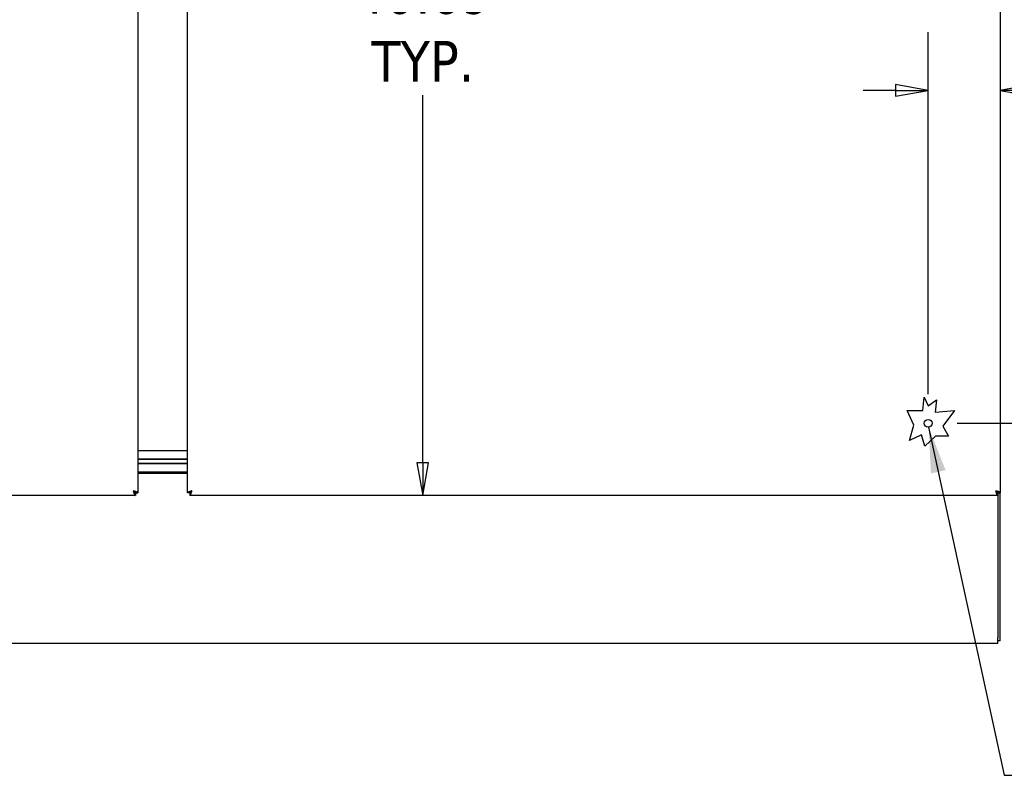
# Model space of a CAD drawing. Extents: x 784 to 1207, y 24 to 294.
# Tile 47 of 217: x 896 to 939, y 135 to 167. Entities that reach past the tile are written whole.
import ezdxf

# ---------------------------------------------------------------- set-up
doc = ezdxf.new("R2010")
doc.units = 0
doc.header["$LTSCALE"] = 4
doc.header["$MEASUREMENT"] = 0
doc.layers.get('0').update_dxf_attribs({"linetype": 'CONTINUOUS'})
doc.layers.get('DEFPOINTS').update_dxf_attribs({"linetype": 'CONTINUOUS'})
doc.styles.add('ROMANS', font='romans.shx')
doc.dimstyles.new('Default (ANSI)', dxfattribs={"dimscale": 20, "dimtxt": 0.07, "dimasz": 0.07, "dimexe": 0.125, "dimexo": 0.0625, "dimgap": 0.031496, "dimtad": 0, "dimtih": 1, "dimtoh": 1, "dimrnd": 1e-08, "dimzin": 0, "dimdsep": 46, "dimtxsty": 'ROMANS', "dimblk": 'Filled-1', "dimcen": 0.09, "dimdle": 0.393701, "dimclrd": 256, "dimclre": 256, "dimclrt": 256, "dimadec": 0, "dimazin": 0, "dimtfac": 0.928571, "dimtofl": 0, "dimtmove": 0, "dimatfit": 3, "dimfxl": 1, "dimtolj": 1, "dimtzin": 0, "dimlwd": -1, "dimlwe": -1, "dimarcsym": 0})
doc.dimstyles.new('Default (ANSI)$7', dxfattribs={"dimscale": 20, "dimtxt": 0.07, "dimasz": 0.098425, "dimexe": 0.125, "dimexo": 0.0625, "dimgap": 0.031496, "dimtad": 0, "dimtih": 1, "dimtoh": 1, "dimrnd": 1e-08, "dimzin": 0, "dimdsep": 46, "dimtxsty": 'ROMANS', "dimblk": 'Filled-1', "dimcen": 0.09, "dimdle": 0.393701, "dimclrd": 256, "dimclre": 256, "dimclrt": 256, "dimadec": 0, "dimazin": 0, "dimtfac": 0.928571, "dimtofl": 0, "dimtmove": 0, "dimatfit": 3, "dimfxl": 1, "dimtolj": 1, "dimtzin": 0, "dimlwd": -1, "dimlwe": -1, "dimarcsym": 0})

# ---------------------------------------------------------------- blocks, each defined once
blk = doc.blocks.new('Filled-1')
at = {"color": 0}
for p, q in [((0, 0), (-1, 0.179)), ((-1, 0.179), (-1, -0.179)), ((-1, 0), (0, 0)), ((-1, -0.179), (0, 0))]:
    blk.add_line(p, q, dxfattribs=at)
at = {"color": 0, "flags": 128}
blk.add_lwpolyline([(-1, -0.179), (0, 0), (-1, 0.179), (-1, -0.179)], dxfattribs=at)
at = {"color": 0}
blk.add_solid([(-1, -0.179), (0, 0), (-1, 0.179), (-1, -0.179)], dxfattribs=at)
blk = doc.blocks.new('*D5')
at = {"transparency": 16777216}
for p, q in [((907.478, 187.267), (915.987, 187.267)), ((913.487, 185.867), (913.487, 169.657)), ((913.487, 147.98), (913.487, 163.812))]:
    blk.add_line(p, q, dxfattribs=at)
at = {"layer": 'DEFPOINTS', "color": 0, "transparency": 16777216}
for p in [(906.228, 187.267), (913.487, 146.58), (938.248, 146.58)]:
    blk.add_point(p, dxfattribs=at)
at = {"transparency": 16777216, "xscale": 1.400000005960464, "yscale": 1.400000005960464, "zscale": 1.400000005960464}
for p, rotation in [((913.487, 187.267), 90), ((913.487, 146.58), 270)]:
    blk.add_blockref('Filled-1', p, dxfattribs=dict(at, rotation=rotation))
at = {"transparency": 16777216, "insert": (913.487, 166.735), "char_height": 1.4, "attachment_point": 5, "style": 'ROMANS'}
blk.add_mtext('\\A1;\\fTahoma|b0|i0;\\H1.7500;40.69\\P\\fTahoma|b0|i0;\\H1.7500;TYP.', dxfattribs=at)
blk = doc.blocks.new('*D23')
at = {"transparency": 16777216}
for p, q in [((943.352, 154.838), (941.952, 154.838)), ((941.952, 154.838), (941.952, 152.484)), ((941.952, 151.084), (941.952, 152.484)), ((936.499, 149.684), (944.452, 149.684)), ((939.498, 146.58), (944.452, 146.58)), ((941.952, 145.18), (941.952, 143.78))]:
    blk.add_line(p, q, dxfattribs=at)
at = {"layer": 'DEFPOINTS', "color": 0, "transparency": 16777216}
for p in [(935.249, 149.684), (941.952, 149.684), (938.248, 146.58)]:
    blk.add_point(p, dxfattribs=at)
at = {"transparency": 16777216, "xscale": 1.400000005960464, "yscale": 1.400000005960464, "zscale": 1.400000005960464}
for p, rotation in [((941.952, 149.684), 270), ((941.952, 146.58), 90)]:
    blk.add_blockref('Filled-1', p, dxfattribs=dict(at, rotation=rotation))
at = {"transparency": 16777216, "insert": (946.294, 154.838), "char_height": 1.4, "attachment_point": 5, "style": 'ROMANS'}
blk.add_mtext('\\A1;\\fTahoma|b0|i0;\\H1.7500;3.1\\P\\fTahoma|b0|i0;\\H1.7500;TYP.', dxfattribs=at)
blk = doc.blocks.new('*D24')
at = {"transparency": 16777216}
for p, q in [((935.249, 150.934), (935.249, 166.523)), ((933.849, 164.023), (932.449, 164.023)), ((939.753, 164.023), (942.656, 164.023))]:
    blk.add_line(p, q, dxfattribs=at)
at = {"layer": 'DEFPOINTS', "color": 0, "transparency": 16777216}
for p in [(938.353, 164.601), (935.249, 164.023), (935.249, 149.684)]:
    blk.add_point(p, dxfattribs=at)
at = {"transparency": 16777216, "xscale": 1.400000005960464, "yscale": 1.400000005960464, "zscale": 1.400000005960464}
blk.add_blockref('Filled-1', (935.249, 164.023), dxfattribs=at)
at = {"transparency": 16777216, "xscale": 1.400000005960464, "yscale": 1.400000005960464, "zscale": 1.400000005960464, "rotation": 180}
blk.add_blockref('Filled-1', (938.353, 164.023), dxfattribs=at)
at = {"transparency": 16777216, "insert": (945.598, 164.023), "char_height": 1.4, "attachment_point": 5, "style": 'ROMANS'}
blk.add_mtext('\\A1;\\fTahoma|b0|i0;\\H1.7500;3.1\\P\\fTahoma|b0|i0;\\H1.7500;TYP.', dxfattribs=at)

msp = doc.modelspace()

# ---------------------------------------------------------------- linework, layer by layer
for p, q in [((901.22, 227.85), (901.22, 146.685)), ((903.353, 146.685), (903.353, 227.85)), ((938.353, 227.85), (938.353, 146.685)), ((935.014, 150.229), (935.08, 150.802)), ((935.08, 150.802), (935.249, 150.434)), ((935.249, 150.434), (935.606, 150.697)), ((935.606, 150.697), (935.544, 150.157)), ((934.628, 149.606), (934.341, 150.229)), ((934.341, 150.229), (935.014, 150.229)), ((935.544, 150.157), (936.386, 150.229)), ((936.386, 150.229), (935.884, 149.554)), ((934.451, 148.943), (934.628, 149.606)), ((935.884, 149.554), (936.125, 149.128)), ((934.967, 149.18), (934.451, 148.943)), ((935.101, 148.692), (934.967, 149.18)), ((935.567, 149.128), (935.101, 148.692)), ((936.125, 149.128), (935.567, 149.128)), ((901.22, 148.517), (903.353, 148.517)), ((903.353, 148.142), (901.22, 148.142)), ((901.22, 148.142), (903.353, 148.142)), ((901.22, 147.955), (903.353, 147.955)), ((903.353, 147.955), (901.22, 147.955)), ((903.353, 147.58), (901.22, 147.58)), ((903.353, 147.528), (901.22, 147.528)), ((901.115, 146.684), (901.115, 146.58)), ((901.116, 146.685), (901.22, 146.685)), ((903.457, 146.685), (903.353, 146.685)), ((903.457, 146.684), (903.457, 146.58)), ((938.245, 146.702), (938.245, 146.684)), ((938.248, 146.684), (938.248, 146.58)), ((938.249, 146.685), (938.353, 146.685)), ((938.349, 140.309), (938.349, 146.685)), ((901.115, 146.58), (866.324, 146.58)), ((938.248, 146.58), (903.457, 146.58)), ((938.245, 146.58), (938.245, 140.449)), ((938.245, 140.205), (938.245, 140.449)), ((938.245, 140.205), (866.328, 140.205)), ((938.349, 140.309), (938.245, 140.309))]:
    msp.add_line(p, q)
msp.add_circle((935.249, 149.684), 0.169)
for points, knots in [([(901.022, 146.778), (901.04, 146.716), (901.059, 146.655), (901.077, 146.618), (901.09, 146.594), (901.102, 146.58), (901.115, 146.58)], [0, 0, 0, 0, 0.935327, 0.935327, 0.935327, 1.570796, 1.570796, 1.570796, 1.570796]), ([(901.022, 146.778), (901.044, 146.742), (901.067, 146.708), (901.089, 146.693), (901.098, 146.687), (901.106, 146.684), (901.115, 146.684)], [0, 0, 0, 0, 1.127197, 1.127197, 1.127197, 1.570796, 1.570796, 1.570796, 1.570796]), ([(901.22, 146.685), (901.22, 146.703), (901.189, 146.721), (901.139, 146.74), (901.106, 146.752), (901.064, 146.765), (901.022, 146.778)], [0, 0, 0, 0, 0.935327, 0.935327, 0.935327, 1.570796, 1.570796, 1.570796, 1.570796]), ([(901.022, 146.778), (901.057, 146.755), (901.092, 146.733), (901.107, 146.711), (901.113, 146.702), (901.116, 146.693), (901.116, 146.685)], [0, 0, 0, 0, 1.127197, 1.127197, 1.127197, 1.570796, 1.570796, 1.570796, 1.570796]), ([(903.551, 146.778), (903.489, 146.759), (903.428, 146.741), (903.391, 146.722), (903.366, 146.71), (903.353, 146.697), (903.353, 146.685)], [0, 0, 0, 0, 0.935327, 0.935327, 0.935327, 1.570796, 1.570796, 1.570796, 1.570796]), ([(903.551, 146.778), (903.515, 146.755), (903.481, 146.733), (903.466, 146.711), (903.46, 146.702), (903.457, 146.693), (903.457, 146.685)], [0, 0, 0, 0, 1.127197, 1.127197, 1.127197, 1.570796, 1.570796, 1.570796, 1.570796]), ([(903.457, 146.58), (903.476, 146.58), (903.494, 146.611), (903.513, 146.66), (903.525, 146.694), (903.538, 146.736), (903.551, 146.778)], [0, 0, 0, 0, 0.935327, 0.935327, 0.935327, 1.570796, 1.570796, 1.570796, 1.570796]), ([(903.551, 146.778), (903.528, 146.742), (903.506, 146.708), (903.484, 146.693), (903.475, 146.687), (903.466, 146.684), (903.457, 146.684)], [0, 0, 0, 0, 1.127197, 1.127197, 1.127197, 1.570796, 1.570796, 1.570796, 1.570796]), ([(938.353, 146.685), (938.353, 146.703), (938.322, 146.721), (938.272, 146.74), (938.239, 146.752), (938.197, 146.765), (938.155, 146.778)], [0, 0, 0, 0, 0.935327, 0.935327, 0.935327, 1.570796, 1.570796, 1.570796, 1.570796]), ([(938.155, 146.778), (938.19, 146.755), (938.225, 146.733), (938.24, 146.711), (938.246, 146.702), (938.249, 146.693), (938.249, 146.685)], [0, 0, 0, 0, 1.127197, 1.127197, 1.127197, 1.570796, 1.570796, 1.570796, 1.570796]), ([(938.155, 146.778), (938.173, 146.716), (938.192, 146.655), (938.21, 146.618), (938.223, 146.594), (938.235, 146.58), (938.248, 146.58)], [0, 0, 0, 0, 0.935327, 0.935327, 0.935327, 1.570796, 1.570796, 1.570796, 1.570796]), ([(938.155, 146.778), (938.177, 146.742), (938.2, 146.708), (938.222, 146.693), (938.231, 146.687), (938.239, 146.684), (938.248, 146.684)], [0, 0, 0, 0, 1.127197, 1.127197, 1.127197, 1.570796, 1.570796, 1.570796, 1.570796])]:
    msp.add_open_spline(points, degree=3, knots=knots)

# ---------------------------------------------------------------- dimensions: what is measured, and where the dimension line sits
for base, p1, p2, angle, override, picture, middle in [((913.487, 146.58), (906.228, 187.267), (938.248, 146.58), 90, {"dimgap": 0.031496, "dimdec": 2, "dimse2": 1, "dimtol": 0, "dimlim": 0, "dimtp": 0, "dimtm": 0, "dimtdec": 2, "dimatfit": 1}, '*D5', (913.487, 166.735)), ((935.249, 164.023), (938.353, 164.601), (935.249, 149.684), 180, {"dimgap": 0.031496, "dimtih": 0, "dimtoh": 0, "dimdec": 1, "dimse1": 1, "dimtol": 0, "dimlim": 0, "dimtp": 0, "dimtm": 0, "dimtdec": 1, "dimatfit": 1}, '*D24', (945.598, 164.023)), ((941.952, 149.684), (938.248, 146.58), (935.249, 149.684), 90, {"dimgap": 0.031496, "dimdec": 1, "dimtol": 0, "dimlim": 0, "dimtp": 0, "dimtm": 0, "dimtdec": 1, "dimtmove": 1, "dimatfit": 1}, '*D23', (942.069, 154.838))]:
    dim = msp.add_linear_dim(base=base, p1=p1, p2=p2, angle=angle, text='\\fTahoma|b0|i0;\\H1.7500;<>\\P\\fTahoma|b0|i0;\\H1.7500;TYP.', dimstyle='Default (ANSI)', override=override)
    dim.commit()
    dim.dimension.update_dxf_attribs({"geometry": picture, "text_midpoint": middle, "dimtype": 160})

# ---------------------------------------------------------------- leaders
at = {"annotation_type": 0, "has_hookline": 1, "hookline_direction": 0, "text_width": 18.868}
msp.add_leader([(935.268, 149.516), (938.517, 134.523), (940.486, 134.523)], dimstyle='Default (ANSI)$7', override={"dimtad": 0}, dxfattribs=at)

doc.saveas('drawing.dxf')
